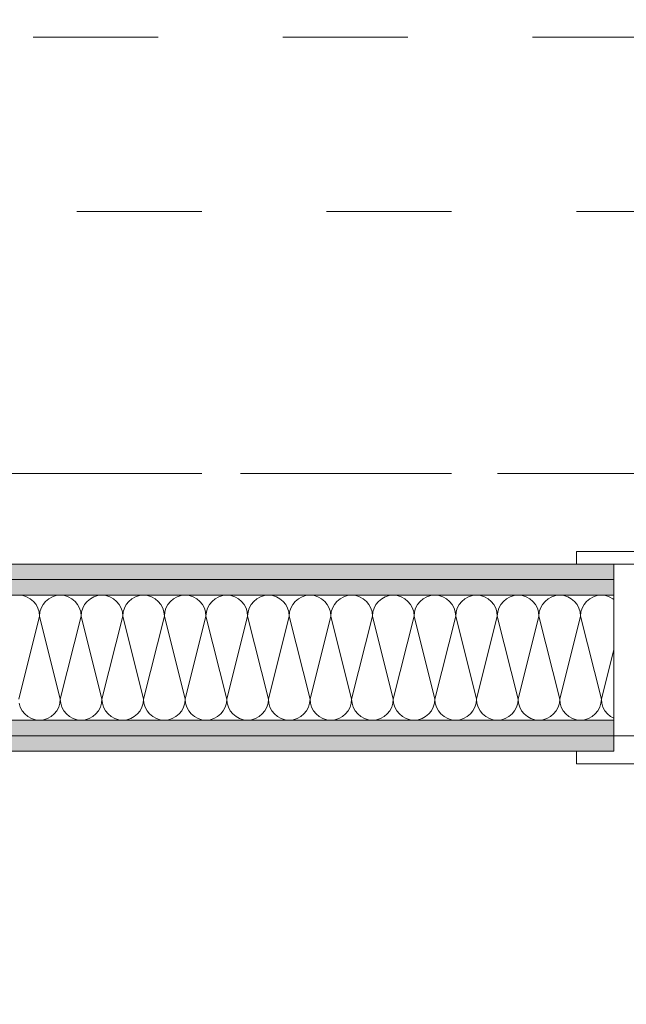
# Model space of a CAD drawing. Header units: metres. Extents: x -4 to 100, y -11 to 17.
# Tile 65 of 256: x 4.934 to 5.42, y 7.875 to 8.664. Entities that reach past the tile are written whole.
import ezdxf

# ---------------------------------------------------------------- set-up
doc = ezdxf.new("R2010")
doc.units = ezdxf.units.M
doc.header["$MEASUREMENT"] = 0
for name, pattern in [('Achse', [0.2, 0.1, -0.05, 0, -0.05]), ('Strichlinie doppelt', [0.546806, 0.264583, -0.105833, 0.070556, -0.105833]), ('Strichlinie eng', [0.115, 0.075, -0.04]), ('Untersicht', [0.1, 0.075, -0.025])]:
    doc.linetypes.add(name, pattern=pattern)
for name, color, linetype in [('152 - Bemaßung_ Beschriftung.Ausbau', 7, 'Continuous'), ('451 - Universal.Achsen Raster', 7, 'Continuous'), ('608 - Struktur.Träger', 7, 'Continuous'), ('650 - Abdeckung.Fußboden Aufbau', 7, 'Continuous'), ('Neubau_152 - Bemaßung_ Beschriftung.Ausbau', 7, 'Continuous'), ('Neubau_606 - Struktur.Wand Innen Ausbau', 7, 'Continuous'), ('Neubau_653 - Abdeckung.TB Verkofferung', 7, 'Continuous')]:
    doc.layers.add(name, color=color, linetype=linetype)
doc.styles.add('ERSTELLTER_STIL_2', font='txt')
doc.dimstyles.new('ERSTELLTER_STIL__3', dxfattribs={"dimtxt": 0.1, "dimasz": 0.0532, "dimexe": 0.18, "dimexo": 0.0625, "dimgap": 0, "dimtad": 1, "dimzin": 0, "dimdsep": 46, "dimtxsty": 'ERSTELLTER_STIL_2', "dimblk": 'ARROWHEAD_2', "dimblk1": 'ARROWHEAD_2', "dimblk2": 'ARROWHEAD_2', "dimcen": 0.09, "dimse1": 1, "dimse2": 1, "dimclrd": 7, "dimclre": 7, "dimclrt": 7, "dimazin": 0, "dimtfac": 1, "dimtdec": 4, "dimtmove": 0, "dimatfit": 3, "dimfxl": 1, "dimtolj": 1, "dimtzin": 0, "dimarcsym": 0})
doc.dimstyles.new('ERSTELLTER_STIL__4', dxfattribs={"dimtxt": 0.1, "dimasz": 0.0532, "dimexe": 0.18, "dimexo": 0.0625, "dimgap": 0, "dimtad": 1, "dimzin": 0, "dimdsep": 46, "dimtxsty": 'ERSTELLTER_STIL_2', "dimblk": 'ARROWHEAD_2', "dimblk1": 'ARROWHEAD_2', "dimblk2": 'ARROWHEAD_2', "dimcen": 0.09, "dimse1": 1, "dimse2": 1, "dimclrd": 7, "dimclre": 7, "dimclrt": 7, "dimazin": 0, "dimtfac": 1, "dimtdec": 4, "dimtmove": 2, "dimatfit": 3, "dimfxl": 1, "dimtolj": 1, "dimtzin": 0, "dimarcsym": 0})
doc.dimstyles.new('ERSTELLTER_STIL__5', dxfattribs={"dimtxt": 0.1, "dimasz": 0.0532, "dimexe": 0.18, "dimexo": 0.0625, "dimgap": 0, "dimtad": 1, "dimtih": 1, "dimtoh": 1, "dimzin": 0, "dimdsep": 46, "dimtxsty": 'ERSTELLTER_STIL_2', "dimblk": 'ARROWHEAD_2', "dimblk1": 'ARROWHEAD_2', "dimblk2": 'ARROWHEAD_2', "dimcen": 0.09, "dimse1": 1, "dimse2": 1, "dimclrd": 7, "dimclre": 7, "dimclrt": 7, "dimazin": 0, "dimtfac": 1, "dimtdec": 4, "dimtmove": 0, "dimatfit": 3, "dimfxl": 1, "dimtolj": 1, "dimtzin": 0, "dimarcsym": 0})
doc.dimstyles.new('ERSTELLTER_STIL__8', dxfattribs={"dimtxt": 0.18, "dimasz": 0.03648, "dimexe": 0.18, "dimexo": 0.0625, "dimgap": 0, "dimtad": 0, "dimtih": 1, "dimtoh": 1, "dimdec": 4, "dimzin": 0, "dimdsep": 46, "dimcen": 0.09, "dimadec": 0, "dimazin": 0, "dimtfac": 1, "dimtdec": 4, "dimtmove": 0, "dimatfit": 3, "dimldrblk": 'ARROWHEAD_11', "dimfxl": 1, "dimtolj": 1, "dimtzin": 0, "dimarcsym": 0})
pattern_1 = [(45, (0, 0), (-0.01767767, 0.01767767), [0, -0.025])]

# ---------------------------------------------------------------- blocks, each defined once
blk = doc.blocks.new('*X32')
at = {"layer": 'Neubau_606 - Struktur.Wand Innen Ausbau', "color": 7, "linetype": 'Continuous', "lineweight": 5}
for p, q in [((4.93658, 8.20216), (4.93333, 8.20248)), ((4.93971, 8.20121), (4.93658, 8.20216)), ((4.94259, 8.19967), (4.93971, 8.20121)), ((4.94512, 8.1976), (4.94259, 8.19967)), ((4.94719, 8.19508), (4.94512, 8.1976)), ((4.95488, 8.1976), (4.95281, 8.19508)), ((4.95741, 8.19967), (4.95488, 8.1976)), ((4.96029, 8.20121), (4.95741, 8.19967)), ((4.96342, 8.20216), (4.96029, 8.20121)), ((4.96667, 8.20248), (4.96342, 8.20216)), ((4.96992, 8.20216), (4.96667, 8.20248)), ((4.97304, 8.20121), (4.96992, 8.20216)), ((4.97593, 8.19967), (4.97304, 8.20121)), ((4.97845, 8.1976), (4.97593, 8.19967)), ((4.98052, 8.19508), (4.97845, 8.1976)), ((4.98821, 8.1976), (4.98614, 8.19508)), ((4.99074, 8.19967), (4.98821, 8.1976)), ((4.99362, 8.20121), (4.99074, 8.19967)), ((4.99675, 8.20216), (4.99362, 8.20121)), ((5, 8.20248), (4.99675, 8.20216)), ((5.00325, 8.20216), (5, 8.20248)), ((5.00638, 8.20121), (5.00325, 8.20216)), ((5.00926, 8.19967), (5.00638, 8.20121)), ((5.01179, 8.1976), (5.00926, 8.19967)), ((5.01386, 8.19508), (5.01179, 8.1976)), ((5.02155, 8.1976), (5.01948, 8.19508)), ((5.02407, 8.19967), (5.02155, 8.1976)), ((5.02696, 8.20121), (5.02407, 8.19967)), ((5.03008, 8.20216), (5.02696, 8.20121)), ((5.03333, 8.20248), (5.03008, 8.20216)), ((5.03658, 8.20216), (5.03333, 8.20248)), ((5.03971, 8.20121), (5.03658, 8.20216)), ((5.04259, 8.19967), (5.03971, 8.20121)), ((5.04512, 8.1976), (5.04259, 8.19967)), ((5.04719, 8.19508), (5.04512, 8.1976)), ((5.05488, 8.1976), (5.05281, 8.19508)), ((5.05741, 8.19967), (5.05488, 8.1976)), ((5.06029, 8.20121), (5.05741, 8.19967)), ((5.06342, 8.20216), (5.06029, 8.20121)), ((5.06667, 8.20248), (5.06342, 8.20216)), ((5.06992, 8.20216), (5.06667, 8.20248)), ((5.07304, 8.20121), (5.06992, 8.20216)), ((5.07593, 8.19967), (5.07304, 8.20121)), ((5.07845, 8.1976), (5.07593, 8.19967)), ((5.08052, 8.19508), (5.07845, 8.1976)), ((5.08821, 8.1976), (5.08614, 8.19508)), ((5.09074, 8.19967), (5.08821, 8.1976)), ((5.09362, 8.20121), (5.09074, 8.19967)), ((5.09675, 8.20216), (5.09362, 8.20121)), ((5.1, 8.20248), (5.09675, 8.20216)), ((5.10325, 8.20216), (5.1, 8.20248)), ((5.10638, 8.20121), (5.10325, 8.20216)), ((5.10926, 8.19967), (5.10638, 8.20121)), ((5.11179, 8.1976), (5.10926, 8.19967)), ((5.11386, 8.19508), (5.11179, 8.1976)), ((5.12155, 8.1976), (5.11948, 8.19508)), ((5.12407, 8.19967), (5.12155, 8.1976)), ((5.12696, 8.20121), (5.12407, 8.19967)), ((5.13008, 8.20216), (5.12696, 8.20121)), ((5.13333, 8.20248), (5.13008, 8.20216)), ((5.13658, 8.20216), (5.13333, 8.20248)), ((5.13971, 8.20121), (5.13658, 8.20216)), ((5.14259, 8.19967), (5.13971, 8.20121)), ((5.14512, 8.1976), (5.14259, 8.19967)), ((5.14719, 8.19508), (5.14512, 8.1976)), ((5.15488, 8.1976), (5.15281, 8.19508)), ((5.15741, 8.19967), (5.15488, 8.1976)), ((5.16029, 8.20121), (5.15741, 8.19967)), ((5.16342, 8.20216), (5.16029, 8.20121)), ((5.16667, 8.20248), (5.16342, 8.20216)), ((5.16992, 8.20216), (5.16667, 8.20248)), ((5.17304, 8.20121), (5.16992, 8.20216)), ((5.17593, 8.19967), (5.17304, 8.20121)), ((5.17845, 8.1976), (5.17593, 8.19967)), ((5.18052, 8.19508), (5.17845, 8.1976)), ((5.18821, 8.1976), (5.18614, 8.19508)), ((5.19074, 8.19967), (5.18821, 8.1976)), ((5.19362, 8.20121), (5.19074, 8.19967)), ((5.19675, 8.20216), (5.19362, 8.20121)), ((5.2, 8.20248), (5.19675, 8.20216)), ((5.20325, 8.20216), (5.2, 8.20248)), ((5.20638, 8.20121), (5.20325, 8.20216)), ((5.20926, 8.19967), (5.20638, 8.20121)), ((5.21179, 8.1976), (5.20926, 8.19967)), ((5.21386, 8.19508), (5.21179, 8.1976)), ((5.22155, 8.1976), (5.21948, 8.19508)), ((5.22407, 8.19967), (5.22155, 8.1976)), ((5.22696, 8.20121), (5.22407, 8.19967)), ((5.23008, 8.20216), (5.22696, 8.20121)), ((5.23333, 8.20248), (5.23008, 8.20216)), ((5.23658, 8.20216), (5.23333, 8.20248)), ((5.23971, 8.20121), (5.23658, 8.20216)), ((5.24259, 8.19967), (5.23971, 8.20121)), ((5.24512, 8.1976), (5.24259, 8.19967)), ((5.24719, 8.19508), (5.24512, 8.1976)), ((5.25488, 8.1976), (5.25281, 8.19508)), ((5.25741, 8.19967), (5.25488, 8.1976)), ((5.26029, 8.20121), (5.25741, 8.19967)), ((5.26342, 8.20216), (5.26029, 8.20121)), ((5.26667, 8.20248), (5.26342, 8.20216)), ((5.26992, 8.20216), (5.26667, 8.20248)), ((5.27304, 8.20121), (5.26992, 8.20216)), ((5.27593, 8.19967), (5.27304, 8.20121)), ((5.27845, 8.1976), (5.27593, 8.19967)), ((5.28052, 8.19508), (5.27845, 8.1976)), ((5.28821, 8.1976), (5.28614, 8.19508)), ((5.29074, 8.19967), (5.28821, 8.1976)), ((5.29362, 8.20121), (5.29074, 8.19967)), ((5.29675, 8.20216), (5.29362, 8.20121)), ((5.3, 8.20248), (5.29675, 8.20216)), ((5.30325, 8.20216), (5.3, 8.20248)), ((5.30638, 8.20121), (5.30325, 8.20216)), ((5.30926, 8.19967), (5.30638, 8.20121)), ((5.31179, 8.1976), (5.30926, 8.19967)), ((5.31386, 8.19508), (5.31179, 8.1976)), ((5.32155, 8.1976), (5.31948, 8.19508)), ((5.32407, 8.19967), (5.32155, 8.1976)), ((5.32696, 8.20121), (5.32407, 8.19967)), ((5.33008, 8.20216), (5.32696, 8.20121)), ((5.33333, 8.20248), (5.33008, 8.20216)), ((5.33658, 8.20216), (5.33333, 8.20248)), ((5.33971, 8.20121), (5.33658, 8.20216)), ((5.34259, 8.19967), (5.33971, 8.20121)), ((5.34512, 8.1976), (5.34259, 8.19967)), ((5.34719, 8.19508), (5.34512, 8.1976)), ((5.35488, 8.1976), (5.35281, 8.19508)), ((5.35741, 8.19967), (5.35488, 8.1976)), ((5.36029, 8.20121), (5.35741, 8.19967)), ((5.36342, 8.20216), (5.36029, 8.20121)), ((5.36667, 8.20248), (5.36342, 8.20216)), ((5.36992, 8.20216), (5.36667, 8.20248)), ((5.37304, 8.20121), (5.36992, 8.20216)), ((5.37593, 8.19967), (5.37304, 8.20121)), ((5.37845, 8.1976), (5.37593, 8.19967)), ((5.38052, 8.19508), (5.37845, 8.1976)), ((5.38821, 8.1976), (5.38614, 8.19508)), ((5.39074, 8.19967), (5.38821, 8.1976)), ((5.39362, 8.20121), (5.39074, 8.19967)), ((5.39675, 8.20216), (5.39362, 8.20121)), ((5.4, 8.20248), (5.39675, 8.20216)), ((5.40325, 8.20216), (5.4, 8.20248)), ((5.40638, 8.20121), (5.40325, 8.20216)), ((5.40926, 8.19967), (5.40638, 8.20121)), ((5.40999, 8.19907), (5.40926, 8.19967)), ((4.94873, 8.19219), (4.94719, 8.19508)), ((4.94968, 8.18907), (4.94873, 8.19219)), ((4.95, 8.18582), (4.94968, 8.18907)), ((4.95032, 8.18907), (4.95, 8.18582)), ((4.95127, 8.19219), (4.95032, 8.18907)), ((4.95281, 8.19508), (4.95127, 8.19219)), ((4.98206, 8.19219), (4.98052, 8.19508)), ((4.98301, 8.18907), (4.98206, 8.19219)), ((4.98333, 8.18582), (4.98301, 8.18907)), ((4.98365, 8.18907), (4.98333, 8.18582)), ((4.9846, 8.19219), (4.98365, 8.18907)), ((4.98614, 8.19508), (4.9846, 8.19219)), ((5.0154, 8.19219), (5.01386, 8.19508)), ((5.01635, 8.18907), (5.0154, 8.19219)), ((5.01667, 8.18582), (5.01635, 8.18907)), ((5.01699, 8.18907), (5.01667, 8.18582)), ((5.01794, 8.19219), (5.01699, 8.18907)), ((5.01948, 8.19508), (5.01794, 8.19219)), ((5.04873, 8.19219), (5.04719, 8.19508)), ((5.04968, 8.18907), (5.04873, 8.19219)), ((5.05, 8.18582), (5.04968, 8.18907)), ((5.05032, 8.18907), (5.05, 8.18582)), ((5.05127, 8.19219), (5.05032, 8.18907)), ((5.05281, 8.19508), (5.05127, 8.19219)), ((5.08206, 8.19219), (5.08052, 8.19508)), ((5.08301, 8.18907), (5.08206, 8.19219)), ((5.08333, 8.18582), (5.08301, 8.18907)), ((5.08365, 8.18907), (5.08333, 8.18582)), ((5.0846, 8.19219), (5.08365, 8.18907)), ((5.08614, 8.19508), (5.0846, 8.19219)), ((5.1154, 8.19219), (5.11386, 8.19508)), ((5.11635, 8.18907), (5.1154, 8.19219)), ((5.11667, 8.18582), (5.11635, 8.18907)), ((5.11699, 8.18907), (5.11667, 8.18582)), ((5.11794, 8.19219), (5.11699, 8.18907)), ((5.11948, 8.19508), (5.11794, 8.19219)), ((5.14873, 8.19219), (5.14719, 8.19508)), ((5.14968, 8.18907), (5.14873, 8.19219)), ((5.15, 8.18582), (5.14968, 8.18907)), ((5.15032, 8.18907), (5.15, 8.18582)), ((5.15127, 8.19219), (5.15032, 8.18907)), ((5.15281, 8.19508), (5.15127, 8.19219)), ((5.18206, 8.19219), (5.18052, 8.19508)), ((5.18301, 8.18907), (5.18206, 8.19219)), ((5.18333, 8.18582), (5.18301, 8.18907)), ((5.18365, 8.18907), (5.18333, 8.18582)), ((5.1846, 8.19219), (5.18365, 8.18907)), ((5.18614, 8.19508), (5.1846, 8.19219)), ((5.2154, 8.19219), (5.21386, 8.19508)), ((5.21635, 8.18907), (5.2154, 8.19219)), ((5.21667, 8.18582), (5.21635, 8.18907)), ((5.21699, 8.18907), (5.21667, 8.18582)), ((5.21794, 8.19219), (5.21699, 8.18907)), ((5.21948, 8.19508), (5.21794, 8.19219)), ((5.24873, 8.19219), (5.24719, 8.19508)), ((5.24968, 8.18907), (5.24873, 8.19219)), ((5.25, 8.18582), (5.24968, 8.18907)), ((5.25032, 8.18907), (5.25, 8.18582)), ((5.25127, 8.19219), (5.25032, 8.18907)), ((5.25281, 8.19508), (5.25127, 8.19219)), ((5.28206, 8.19219), (5.28052, 8.19508)), ((5.28301, 8.18907), (5.28206, 8.19219)), ((5.28333, 8.18582), (5.28301, 8.18907)), ((5.28365, 8.18907), (5.28333, 8.18582)), ((5.2846, 8.19219), (5.28365, 8.18907)), ((5.28614, 8.19508), (5.2846, 8.19219)), ((5.3154, 8.19219), (5.31386, 8.19508)), ((5.31635, 8.18907), (5.3154, 8.19219)), ((5.31667, 8.18582), (5.31635, 8.18907)), ((5.31699, 8.18907), (5.31667, 8.18582)), ((5.31794, 8.19219), (5.31699, 8.18907)), ((5.31948, 8.19508), (5.31794, 8.19219)), ((5.34873, 8.19219), (5.34719, 8.19508)), ((5.34968, 8.18907), (5.34873, 8.19219)), ((5.35, 8.18582), (5.34968, 8.18907)), ((5.35032, 8.18907), (5.35, 8.18582)), ((5.35127, 8.19219), (5.35032, 8.18907)), ((5.35281, 8.19508), (5.35127, 8.19219)), ((5.38206, 8.19219), (5.38052, 8.19508)), ((5.38301, 8.18907), (5.38206, 8.19219)), ((5.38333, 8.18582), (5.38301, 8.18907)), ((5.38365, 8.18907), (5.38333, 8.18582)), ((5.3846, 8.19219), (5.38365, 8.18907)), ((5.38614, 8.19508), (5.3846, 8.19219)), ((4.93333, 8.11915), (4.95, 8.18582)), ((4.96667, 8.11915), (4.95, 8.18582)), ((4.96667, 8.11915), (4.98333, 8.18582)), ((5, 8.11915), (4.98333, 8.18582)), ((5, 8.11915), (5.01667, 8.18582)), ((5.03333, 8.11915), (5.01667, 8.18582)), ((5.03333, 8.11915), (5.05, 8.18582)), ((5.06667, 8.11915), (5.05, 8.18582)), ((5.06667, 8.11915), (5.08333, 8.18582)), ((5.1, 8.11915), (5.08333, 8.18582)), ((5.1, 8.11915), (5.11667, 8.18582)), ((5.13333, 8.11915), (5.11667, 8.18582)), ((5.13333, 8.11915), (5.15, 8.18582)), ((5.16667, 8.11915), (5.15, 8.18582)), ((5.16667, 8.11915), (5.18333, 8.18582)), ((5.2, 8.11915), (5.18333, 8.18582)), ((5.2, 8.11915), (5.21667, 8.18582)), ((5.23333, 8.11915), (5.21667, 8.18582)), ((5.23333, 8.11915), (5.25, 8.18582)), ((5.26667, 8.11915), (5.25, 8.18582)), ((5.26667, 8.11915), (5.28333, 8.18582)), ((5.3, 8.11915), (5.28333, 8.18582)), ((5.3, 8.11915), (5.31667, 8.18582)), ((5.33333, 8.11915), (5.31667, 8.18582)), ((5.33333, 8.11915), (5.35, 8.18582)), ((5.36667, 8.11915), (5.35, 8.18582)), ((5.36667, 8.11915), (5.38333, 8.18582)), ((5.4, 8.11915), (5.38333, 8.18582)), ((5.4, 8.11915), (5.40999, 8.1591)), ((4.96635, 8.1159), (4.96667, 8.11915)), ((4.96667, 8.11915), (4.96699, 8.1159)), ((4.99968, 8.1159), (5, 8.11915)), ((5, 8.11915), (5.00032, 8.1159)), ((5.03301, 8.1159), (5.03333, 8.11915)), ((5.03333, 8.11915), (5.03365, 8.1159)), ((5.06635, 8.1159), (5.06667, 8.11915)), ((5.06667, 8.11915), (5.06699, 8.1159)), ((5.09968, 8.1159), (5.1, 8.11915)), ((5.1, 8.11915), (5.10032, 8.1159)), ((5.13301, 8.1159), (5.13333, 8.11915)), ((5.13333, 8.11915), (5.13365, 8.1159)), ((5.16635, 8.1159), (5.16667, 8.11915)), ((5.16667, 8.11915), (5.16699, 8.1159)), ((5.19968, 8.1159), (5.2, 8.11915)), ((5.2, 8.11915), (5.20032, 8.1159)), ((5.23301, 8.1159), (5.23333, 8.11915)), ((5.23333, 8.11915), (5.23365, 8.1159)), ((5.26635, 8.1159), (5.26667, 8.11915)), ((5.26667, 8.11915), (5.26699, 8.1159)), ((5.29968, 8.1159), (5.3, 8.11915)), ((5.3, 8.11915), (5.30032, 8.1159)), ((5.33301, 8.1159), (5.33333, 8.11915)), ((5.33333, 8.11915), (5.33365, 8.1159)), ((5.36635, 8.1159), (5.36667, 8.11915)), ((5.36667, 8.11915), (5.36699, 8.1159)), ((5.39968, 8.1159), (5.4, 8.11915)), ((5.4, 8.11915), (5.40032, 8.1159)), ((4.93365, 8.1159), (4.9346, 8.11277)), ((4.9346, 8.11277), (4.93614, 8.10989)), ((4.93614, 8.10989), (4.93821, 8.10736)), ((4.96179, 8.10736), (4.96386, 8.10989)), ((4.96386, 8.10989), (4.9654, 8.11277)), ((4.9654, 8.11277), (4.96635, 8.1159)), ((4.96699, 8.1159), (4.96794, 8.11277)), ((4.96794, 8.11277), (4.96948, 8.10989)), ((4.96948, 8.10989), (4.97155, 8.10736)), ((4.99512, 8.10736), (4.99719, 8.10989)), ((4.99719, 8.10989), (4.99873, 8.11277)), ((4.99873, 8.11277), (4.99968, 8.1159)), ((5.00032, 8.1159), (5.00127, 8.11277)), ((5.00127, 8.11277), (5.00281, 8.10989)), ((5.00281, 8.10989), (5.00488, 8.10736)), ((5.02845, 8.10736), (5.03052, 8.10989)), ((5.03052, 8.10989), (5.03206, 8.11277)), ((5.03206, 8.11277), (5.03301, 8.1159)), ((5.03365, 8.1159), (5.0346, 8.11277)), ((5.0346, 8.11277), (5.03614, 8.10989)), ((5.03614, 8.10989), (5.03821, 8.10736)), ((5.06179, 8.10736), (5.06386, 8.10989)), ((5.06386, 8.10989), (5.0654, 8.11277)), ((5.0654, 8.11277), (5.06635, 8.1159)), ((5.06699, 8.1159), (5.06794, 8.11277)), ((5.06794, 8.11277), (5.06948, 8.10989)), ((5.06948, 8.10989), (5.07155, 8.10736)), ((5.09512, 8.10736), (5.09719, 8.10989)), ((5.09719, 8.10989), (5.09873, 8.11277)), ((5.09873, 8.11277), (5.09968, 8.1159)), ((5.10032, 8.1159), (5.10127, 8.11277)), ((5.10127, 8.11277), (5.10281, 8.10989)), ((5.10281, 8.10989), (5.10488, 8.10736)), ((5.12845, 8.10736), (5.13052, 8.10989)), ((5.13052, 8.10989), (5.13206, 8.11277)), ((5.13206, 8.11277), (5.13301, 8.1159)), ((5.13365, 8.1159), (5.1346, 8.11277)), ((5.1346, 8.11277), (5.13614, 8.10989)), ((5.13614, 8.10989), (5.13821, 8.10736)), ((5.16179, 8.10736), (5.16386, 8.10989)), ((5.16386, 8.10989), (5.1654, 8.11277)), ((5.1654, 8.11277), (5.16635, 8.1159)), ((5.16699, 8.1159), (5.16794, 8.11277)), ((5.16794, 8.11277), (5.16948, 8.10989)), ((5.16948, 8.10989), (5.17155, 8.10736)), ((5.19512, 8.10736), (5.19719, 8.10989)), ((5.19719, 8.10989), (5.19873, 8.11277)), ((5.19873, 8.11277), (5.19968, 8.1159)), ((5.20032, 8.1159), (5.20127, 8.11277)), ((5.20127, 8.11277), (5.20281, 8.10989)), ((5.20281, 8.10989), (5.20488, 8.10736)), ((5.22845, 8.10736), (5.23052, 8.10989)), ((5.23052, 8.10989), (5.23206, 8.11277)), ((5.23206, 8.11277), (5.23301, 8.1159)), ((5.23365, 8.1159), (5.2346, 8.11277)), ((5.2346, 8.11277), (5.23614, 8.10989)), ((5.23614, 8.10989), (5.23821, 8.10736)), ((5.26179, 8.10736), (5.26386, 8.10989)), ((5.26386, 8.10989), (5.2654, 8.11277)), ((5.2654, 8.11277), (5.26635, 8.1159)), ((5.26699, 8.1159), (5.26794, 8.11277)), ((5.26794, 8.11277), (5.26948, 8.10989)), ((5.26948, 8.10989), (5.27155, 8.10736)), ((5.29512, 8.10736), (5.29719, 8.10989)), ((5.29719, 8.10989), (5.29873, 8.11277)), ((5.29873, 8.11277), (5.29968, 8.1159)), ((5.30032, 8.1159), (5.30127, 8.11277)), ((5.30127, 8.11277), (5.30281, 8.10989)), ((5.30281, 8.10989), (5.30488, 8.10736)), ((5.32845, 8.10736), (5.33052, 8.10989)), ((5.33052, 8.10989), (5.33206, 8.11277)), ((5.33206, 8.11277), (5.33301, 8.1159)), ((5.33365, 8.1159), (5.3346, 8.11277)), ((5.3346, 8.11277), (5.33614, 8.10989)), ((5.33614, 8.10989), (5.33821, 8.10736)), ((5.36179, 8.10736), (5.36386, 8.10989)), ((5.36386, 8.10989), (5.3654, 8.11277)), ((5.3654, 8.11277), (5.36635, 8.1159)), ((5.36699, 8.1159), (5.36794, 8.11277)), ((5.36794, 8.11277), (5.36948, 8.10989)), ((5.36948, 8.10989), (5.37155, 8.10736)), ((5.39512, 8.10736), (5.39719, 8.10989)), ((5.39719, 8.10989), (5.39873, 8.11277)), ((5.39873, 8.11277), (5.39968, 8.1159)), ((5.40032, 8.1159), (5.40127, 8.11277)), ((5.40127, 8.11277), (5.40281, 8.10989)), ((5.40281, 8.10989), (5.40488, 8.10736)), ((4.93821, 8.10736), (4.94074, 8.10529)), ((4.94074, 8.10529), (4.94362, 8.10375)), ((4.94362, 8.10375), (4.94675, 8.1028)), ((4.94675, 8.1028), (4.95, 8.10248)), ((4.95, 8.10248), (4.95325, 8.1028)), ((4.95325, 8.1028), (4.95638, 8.10375)), ((4.95638, 8.10375), (4.95926, 8.10529)), ((4.95926, 8.10529), (4.96179, 8.10736)), ((4.97155, 8.10736), (4.97407, 8.10529)), ((4.97407, 8.10529), (4.97696, 8.10375)), ((4.97696, 8.10375), (4.98008, 8.1028)), ((4.98008, 8.1028), (4.98333, 8.10248)), ((4.98333, 8.10248), (4.98658, 8.1028)), ((4.98658, 8.1028), (4.98971, 8.10375)), ((4.98971, 8.10375), (4.99259, 8.10529)), ((4.99259, 8.10529), (4.99512, 8.10736)), ((5.00488, 8.10736), (5.00741, 8.10529)), ((5.00741, 8.10529), (5.01029, 8.10375)), ((5.01029, 8.10375), (5.01342, 8.1028)), ((5.01342, 8.1028), (5.01667, 8.10248)), ((5.01667, 8.10248), (5.01992, 8.1028)), ((5.01992, 8.1028), (5.02304, 8.10375)), ((5.02304, 8.10375), (5.02593, 8.10529)), ((5.02593, 8.10529), (5.02845, 8.10736)), ((5.03821, 8.10736), (5.04074, 8.10529)), ((5.04074, 8.10529), (5.04362, 8.10375)), ((5.04362, 8.10375), (5.04675, 8.1028)), ((5.04675, 8.1028), (5.05, 8.10248)), ((5.05, 8.10248), (5.05325, 8.1028)), ((5.05325, 8.1028), (5.05638, 8.10375)), ((5.05638, 8.10375), (5.05926, 8.10529)), ((5.05926, 8.10529), (5.06179, 8.10736)), ((5.07155, 8.10736), (5.07407, 8.10529)), ((5.07407, 8.10529), (5.07696, 8.10375)), ((5.07696, 8.10375), (5.08008, 8.1028)), ((5.08008, 8.1028), (5.08333, 8.10248)), ((5.08333, 8.10248), (5.08658, 8.1028)), ((5.08658, 8.1028), (5.08971, 8.10375)), ((5.08971, 8.10375), (5.09259, 8.10529)), ((5.09259, 8.10529), (5.09512, 8.10736)), ((5.10488, 8.10736), (5.10741, 8.10529)), ((5.10741, 8.10529), (5.11029, 8.10375)), ((5.11029, 8.10375), (5.11342, 8.1028)), ((5.11342, 8.1028), (5.11667, 8.10248)), ((5.11667, 8.10248), (5.11992, 8.1028)), ((5.11992, 8.1028), (5.12304, 8.10375)), ((5.12304, 8.10375), (5.12593, 8.10529)), ((5.12593, 8.10529), (5.12845, 8.10736)), ((5.13821, 8.10736), (5.14074, 8.10529)), ((5.14074, 8.10529), (5.14362, 8.10375)), ((5.14362, 8.10375), (5.14675, 8.1028)), ((5.14675, 8.1028), (5.15, 8.10248)), ((5.15, 8.10248), (5.15325, 8.1028)), ((5.15325, 8.1028), (5.15638, 8.10375)), ((5.15638, 8.10375), (5.15926, 8.10529)), ((5.15926, 8.10529), (5.16179, 8.10736)), ((5.17155, 8.10736), (5.17407, 8.10529)), ((5.17407, 8.10529), (5.17696, 8.10375)), ((5.17696, 8.10375), (5.18008, 8.1028)), ((5.18008, 8.1028), (5.18333, 8.10248)), ((5.18333, 8.10248), (5.18658, 8.1028)), ((5.18658, 8.1028), (5.18971, 8.10375)), ((5.18971, 8.10375), (5.19259, 8.10529)), ((5.19259, 8.10529), (5.19512, 8.10736)), ((5.20488, 8.10736), (5.20741, 8.10529)), ((5.20741, 8.10529), (5.21029, 8.10375)), ((5.21029, 8.10375), (5.21342, 8.1028)), ((5.21342, 8.1028), (5.21667, 8.10248)), ((5.21667, 8.10248), (5.21992, 8.1028)), ((5.21992, 8.1028), (5.22304, 8.10375)), ((5.22304, 8.10375), (5.22593, 8.10529)), ((5.22593, 8.10529), (5.22845, 8.10736)), ((5.23821, 8.10736), (5.24074, 8.10529)), ((5.24074, 8.10529), (5.24362, 8.10375)), ((5.24362, 8.10375), (5.24675, 8.1028)), ((5.24675, 8.1028), (5.25, 8.10248)), ((5.25, 8.10248), (5.25325, 8.1028)), ((5.25325, 8.1028), (5.25638, 8.10375)), ((5.25638, 8.10375), (5.25926, 8.10529)), ((5.25926, 8.10529), (5.26179, 8.10736)), ((5.27155, 8.10736), (5.27407, 8.10529)), ((5.27407, 8.10529), (5.27696, 8.10375)), ((5.27696, 8.10375), (5.28008, 8.1028)), ((5.28008, 8.1028), (5.28333, 8.10248)), ((5.28333, 8.10248), (5.28658, 8.1028)), ((5.28658, 8.1028), (5.28971, 8.10375)), ((5.28971, 8.10375), (5.29259, 8.10529)), ((5.29259, 8.10529), (5.29512, 8.10736)), ((5.30488, 8.10736), (5.30741, 8.10529)), ((5.30741, 8.10529), (5.31029, 8.10375)), ((5.31029, 8.10375), (5.31342, 8.1028)), ((5.31342, 8.1028), (5.31667, 8.10248)), ((5.31667, 8.10248), (5.31992, 8.1028)), ((5.31992, 8.1028), (5.32304, 8.10375)), ((5.32304, 8.10375), (5.32593, 8.10529)), ((5.32593, 8.10529), (5.32845, 8.10736)), ((5.33821, 8.10736), (5.34074, 8.10529)), ((5.34074, 8.10529), (5.34362, 8.10375)), ((5.34362, 8.10375), (5.34675, 8.1028)), ((5.34675, 8.1028), (5.35, 8.10248)), ((5.35, 8.10248), (5.35325, 8.1028)), ((5.35325, 8.1028), (5.35638, 8.10375)), ((5.35638, 8.10375), (5.35926, 8.10529)), ((5.35926, 8.10529), (5.36179, 8.10736)), ((5.37155, 8.10736), (5.37407, 8.10529)), ((5.37407, 8.10529), (5.37696, 8.10375)), ((5.37696, 8.10375), (5.38008, 8.1028)), ((5.38008, 8.1028), (5.38333, 8.10248)), ((5.38333, 8.10248), (5.38658, 8.1028)), ((5.38658, 8.1028), (5.38971, 8.10375)), ((5.38971, 8.10375), (5.39259, 8.10529)), ((5.39259, 8.10529), (5.39512, 8.10736)), ((5.40488, 8.10736), (5.40741, 8.10529)), ((5.40741, 8.10529), (5.40999, 8.10391))]:
    blk.add_line(p, q, dxfattribs=at)
blk = doc.blocks.new('ARROWHEAD_11')
at = {"color": 0, "linetype": 'Continuous', "lineweight": 0}
blk.add_line((0, 0), (-1, 0), dxfattribs=at)
at = {"color": 0, "linetype": 'Continuous', "lineweight": 0, "const_width": 0.25, "flags": 128}
blk.add_lwpolyline([(-0.125, 0, 1), (0.125, 0, 1)], format="xyb", close=True, dxfattribs=at)
blk = doc.blocks.new('*D422')
at = {"layer": '152 - Bemaßung_ Beschriftung.Ausbau', "color": 7, "linetype": 'Continuous', "lineweight": 5}
for p, q in [((-1.71, 8.09769), (-1.64, 8.05728)), ((-1.675, 6.02248), (-1.675, 8.07748)), ((-1.71, 6.04269), (-1.64, 6.00228)), ((-1.6225, 6.02248), (-1.7275, 6.02248)), ((-1.675, 5.87248), (-1.675, 6.02248))]:
    blk.add_line(p, q, dxfattribs=at)
at = {"layer": '152 - Bemaßung_ Beschriftung.Ausbau', "color": 7, "lineweight": 5, "char_height": 0.1, "attachment_point": 7, "rotation": 90, "style": 'ERSTELLTER_STIL_2'}
for s, insert in [('\\A1;{\\pql;\\fArial|b0|i0|c0|p38;15}', (-1.6845, 8.07737)), ('\\A1;{\\pql;\\fArial|b0|i0|c0|p38;2,05\\fArial|b0|i0|c0|p38;\\A1{\\H.66x;\\S5^  ;}}', (-1.67559, 6.89191))]:
    blk.add_mtext(s, dxfattribs=dict(at, insert=insert))
blk = doc.blocks.new('ARROWHEAD_2')
at = {"color": 0, "linetype": 'Continuous', "lineweight": 0}
for p, q in [((-0.378, -0.655), (0.378, 0.655)), ((0, 0), (-1, 0))]:
    blk.add_line(p, q, dxfattribs=at)
blk = doc.blocks.new('*D423')
at = {"layer": '152 - Bemaßung_ Beschriftung.Ausbau', "color": 7, "linetype": 'Continuous', "lineweight": 5}
for p, q in [((-1.71, 8.24769), (-1.64, 8.20728)), ((-1.675, 8.07748), (-1.675, 8.22748)), ((-1.71, 8.09769), (-1.64, 8.05728)), ((-1.6225, 8.07748), (-1.7275, 8.07748)), ((-1.675, 6.02248), (-1.675, 8.07748))]:
    blk.add_line(p, q, dxfattribs=at)
blk = doc.blocks.new('*D424')
at = {"layer": '152 - Bemaßung_ Beschriftung.Ausbau', "color": 7, "linetype": 'Continuous', "lineweight": 5}
for p, q in [((-1.71, 13.47521), (-1.64, 13.43479)), ((-1.675, 8.22748), (-1.675, 13.455)), ((-1.71, 8.24769), (-1.64, 8.20728)), ((-1.6225, 8.22748), (-1.7275, 8.22748)), ((-1.675, 8.07748), (-1.675, 8.22748))]:
    blk.add_line(p, q, dxfattribs=at)
at = {"layer": '152 - Bemaßung_ Beschriftung.Ausbau', "color": 7, "lineweight": 5, "insert": (-1.67559, 10.65813), "char_height": 0.1, "attachment_point": 7, "rotation": 90, "style": 'ERSTELLTER_STIL_2'}
blk.add_mtext('\\A1;{\\pql;\\fArial|b0|i0|c0|p38;5,22\\fArial|b0|i0|c0|p38;\\A1{\\H.66x;\\S75^  ;}}', dxfattribs=at)
blk = doc.blocks.new('*D593')
at = {"layer": '152 - Bemaßung_ Beschriftung.Ausbau', "color": 7, "linetype": 'Continuous', "lineweight": 5}
for p, q in [((5.40999, 9.3568), (5.40999, 9.4618)), ((5.4302, 9.4443), (5.38978, 9.3743)), ((6.4402, 9.4443), (6.39978, 9.3743)), ((5.37576, 9.4093), (5.40999, 9.4093)), ((5.40999, 9.4093), (6.41999, 9.4093))]:
    blk.add_line(p, q, dxfattribs=at)
at = {"layer": '152 - Bemaßung_ Beschriftung.Ausbau', "color": 7, "lineweight": 5, "char_height": 0.1, "attachment_point": 7, "style": 'ERSTELLTER_STIL_2'}
for s, insert in [('\\A1;{\\pql;\\fArial|b0|i0|c0|p38;2,13\\fArial|b0|i0|c0|p38;\\A1{\\H.66x;\\S5^  ;}}', (5.75692, 9.26989)), ('\\A1;{\\pql;\\fArial|b0|i0|c0|p38;1,01}', (5.78196, 9.4293))]:
    blk.add_mtext(s, dxfattribs=dict(at, insert=insert))
blk = doc.blocks.new('*D594')
at = {"layer": '152 - Bemaßung_ Beschriftung.Ausbau', "color": 7, "linetype": 'Continuous', "lineweight": 5}
for p, q in [((6.41999, 9.3568), (6.41999, 9.4618)), ((7.57999, 9.3568), (7.57999, 9.4618)), ((6.4402, 9.4443), (6.39978, 9.3743)), ((7.55978, 9.3743), (7.6002, 9.4443)), ((5.40999, 9.4093), (6.41999, 9.4093)), ((6.41999, 9.4093), (7.57999, 9.4093)), ((7.57999, 9.4093), (7.61422, 9.4093))]:
    blk.add_line(p, q, dxfattribs=at)
at = {"layer": '152 - Bemaßung_ Beschriftung.Ausbau', "color": 7, "lineweight": 5, "insert": (6.86696, 9.4293), "char_height": 0.1, "attachment_point": 7, "style": 'ERSTELLTER_STIL_2'}
blk.add_mtext('\\A1;{\\pql;\\fArial|b0|i0|c0|p38;1,16}', dxfattribs=at)

msp = doc.modelspace()

# ---------------------------------------------------------------- hatches: boundary and pattern name
at = {"layer": 'Neubau_606 - Struktur.Wand Innen Ausbau', "linetype": 'Continuous', "lineweight": 0, "true_color": 0x000000}
h = msp.add_hatch(dxfattribs=at)
h.set_pattern_fill('Gips_0001', color=18, style=0, pattern_type=2)
h.set_pattern_definition(pattern_1)
h.paths.add_polyline_path([(2.69999, 8.22748), (2.69999, 8.21498), (5.40999, 8.21498), (5.40999, 8.22748)])
h = msp.add_hatch(dxfattribs=at)
h.set_pattern_fill('Gips_0001', color=18, style=0, pattern_type=2)
h.set_pattern_definition(pattern_1)
h.paths.add_polyline_path([(2.69999, 8.21498), (2.69999, 8.20248), (5.40999, 8.20248), (5.40999, 8.21498)])
h = msp.add_hatch(dxfattribs=at)
h.set_pattern_fill('Gips_0001', color=18, style=0, pattern_type=2)
h.set_pattern_definition(pattern_1)
h.paths.add_polyline_path([(2.69999, 8.10248), (2.69999, 8.08998), (5.40999, 8.08998), (5.40999, 8.10248)])
h = msp.add_hatch(dxfattribs=at)
h.set_pattern_fill('Gips_0001', color=18, style=0, pattern_type=2)
h.set_pattern_definition(pattern_1)
h.paths.add_polyline_path([(2.69999, 8.08998), (2.69999, 8.07748), (5.40999, 8.07748), (5.40999, 8.08998)])

# ---------------------------------------------------------------- linework, layer by layer
at = {"layer": '451 - Universal.Achsen Raster', "color": 160, "linetype": 'Strichlinie doppelt', "lineweight": 9, "true_color": 0x3232ff}
msp.add_line((64.93502, 8.29998), (-3.175, 8.29998), dxfattribs=at)
at = {"layer": '608 - Struktur.Träger', "color": 7, "linetype": 'Untersicht', "lineweight": 13}
for p, q in [((0.37999, 8.50998), (61.87999, 8.50998)), ((0.37999, 8.08998), (61.87999, 8.08998))]:
    msp.add_line(p, q, dxfattribs=at)
at = {"layer": '608 - Struktur.Träger', "color": 7, "linetype": 'Achse', "lineweight": 9}
msp.add_line((0.37999, 8.29998), (61.87999, 8.29998), dxfattribs=at)
at = {"layer": '650 - Abdeckung.Fußboden Aufbau', "color": 7, "linetype": 'Continuous', "lineweight": 13, "flags": 128}
for points in [[(4.19499, 12.98998), (4.19499, 8.22748), (5.40999, 8.22748)], [(5.40999, 8.22748), (5.40999, 8.07748), (2.69999, 8.07748), (2.69999, 8.22748)]]:
    msp.add_lwpolyline(points, dxfattribs=at)
at = {"layer": '650 - Abdeckung.Fußboden Aufbau', "color": 7, "linetype": 'Strichlinie eng', "lineweight": 13, "flags": 128}
msp.add_lwpolyline([(6.41999, 8.22748), (5.40999, 8.22748)], dxfattribs=at)
at = {"layer": 'Neubau_606 - Struktur.Wand Innen Ausbau', "color": 1, "linetype": 'Continuous', "lineweight": 13}
for p, q in [((5.42999, 8.23748), (5.37999, 8.23748)), ((5.37999, 8.23748), (5.37999, 8.22748)), ((5.37999, 8.22748), (5.40999, 8.22748)), ((5.40999, 8.21498), (5.40999, 8.22748)), ((5.40999, 8.22748), (5.40999, 8.07748)), ((5.40999, 8.21498), (5.40999, 8.22748)), ((5.40999, 8.21498), (5.40999, 8.22748)), ((5.40999, 8.20248), (5.40999, 8.21498)), ((5.40999, 8.20248), (5.40999, 8.21498)), ((5.40999, 8.20248), (5.40999, 8.21498)), ((2.69999, 8.20248), (5.40999, 8.20248)), ((5.40999, 8.10248), (5.40999, 8.20248)), ((5.40999, 8.10248), (5.40999, 8.20248)), ((5.40999, 8.10248), (5.40999, 8.20248)), ((2.69999, 8.10248), (5.40999, 8.10248)), ((5.40999, 8.08998), (5.40999, 8.10248)), ((5.40999, 8.08998), (5.40999, 8.10248)), ((5.40999, 8.08998), (5.40999, 8.10248)), ((5.40999, 8.07748), (5.40999, 8.08998)), ((5.40999, 8.07748), (5.40999, 8.08998)), ((5.40999, 8.07748), (5.40999, 8.08998)), ((5.40999, 8.07748), (5.37999, 8.07748)), ((5.37999, 8.07748), (5.37999, 8.06748)), ((5.37999, 8.06748), (5.43999, 8.06748))]:
    msp.add_line(p, q, dxfattribs=at)
at = {"layer": 'Neubau_606 - Struktur.Wand Innen Ausbau', "color": 1, "linetype": 'Continuous', "lineweight": 9}
for p, q in [((2.69999, 8.21498), (5.40999, 8.21498)), ((2.69999, 8.08998), (5.40999, 8.08998))]:
    msp.add_line(p, q, dxfattribs=at)
at = {"layer": 'Neubau_606 - Struktur.Wand Innen Ausbau', "color": 1, "linetype": 'Continuous', "lineweight": 13, "flags": 128}
for points in [[(5.40999, 8.22748), (4.19499, 8.22748)], [(2.69999, 8.07748), (5.40999, 8.07748)]]:
    msp.add_lwpolyline(points, dxfattribs=at)
at = {"layer": 'Neubau_653 - Abdeckung.TB Verkofferung', "color": 1, "linetype": 'Untersicht', "lineweight": 9}
for p, q in [((7.64499, 8.64948), (0.235, 8.64948)), ((7.64499, 8.22748), (0.235, 8.22748))]:
    msp.add_line(p, q, dxfattribs=at)

# ---------------------------------------------------------------- block references
at = {"layer": 'Neubau_606 - Struktur.Wand Innen Ausbau', "color": 1, "lineweight": 13}
msp.add_blockref('*X32', (0, 0), dxfattribs=at)

# ---------------------------------------------------------------- dimensions: what is measured, and where the dimension line sits
at = {"layer": '152 - Bemaßung_ Beschriftung.Ausbau', "color": 7, "linetype": 'Continuous', "lineweight": 5}
for base, p1, p2, dimstyle, picture, middle in [((-1.675, 13.455), (5.76624, 8.22748), (0.225, 13.455), 'ERSTELLTER_STIL__3', '*D424', (-1.745, 10.96119)), ((-1.675, 8.22748), (5.76624, 8.07748), (5.76624, 8.22748), 'ERSTELLTER_STIL__4', '*D423', (-1.7345, 8.1536)), ((-1.675, 8.07748225), (5.7662375, 6.02248227), (5.7662375, 8.07748225), 'ERSTELLTER_STIL__3', '*D422', (-1.745, 7.15685275))]:
    dim = msp.add_linear_dim(base=base, p1=p1, p2=p2, angle=90, dimstyle=dimstyle, dxfattribs=at)
    dim.commit()
    dim.dimension.update_dxf_attribs({"geometry": picture, "text_midpoint": middle, "dimtype": 160, "text_rotation": 90})
for base, p1, p2, picture, middle in [((6.41999, 9.4093), (5.40999, 8.22748), (6.41999, 8.22748), '*D593', (5.91184, 9.4793)), ((7.57999, 9.4093), (6.41999, 8.22748), (7.57999, 8.49998), '*D594', (6.99684, 9.4793))]:
    dim = msp.add_linear_dim(base=base, p1=p1, p2=p2, dimstyle='ERSTELLTER_STIL__5', dxfattribs=at)
    dim.commit()
    dim.dimension.update_dxf_attribs({"geometry": picture, "text_midpoint": middle, "dimtype": 160})

# ---------------------------------------------------------------- leaders
at = {"layer": 'Neubau_152 - Bemaßung_ Beschriftung.Ausbau', "color": 1, "linetype": 'Continuous', "lineweight": 13, "annotation_type": 0, "has_hookline": 1, "hookline_direction": 0, "text_width": 1.48019}
msp.add_leader([(4.50818, 8.07748), (4.50818, 7.25828), (4.72347, 7.25828)], dimstyle='ERSTELLTER_STIL__8', dxfattribs=at)

doc.saveas('drawing.dxf')
